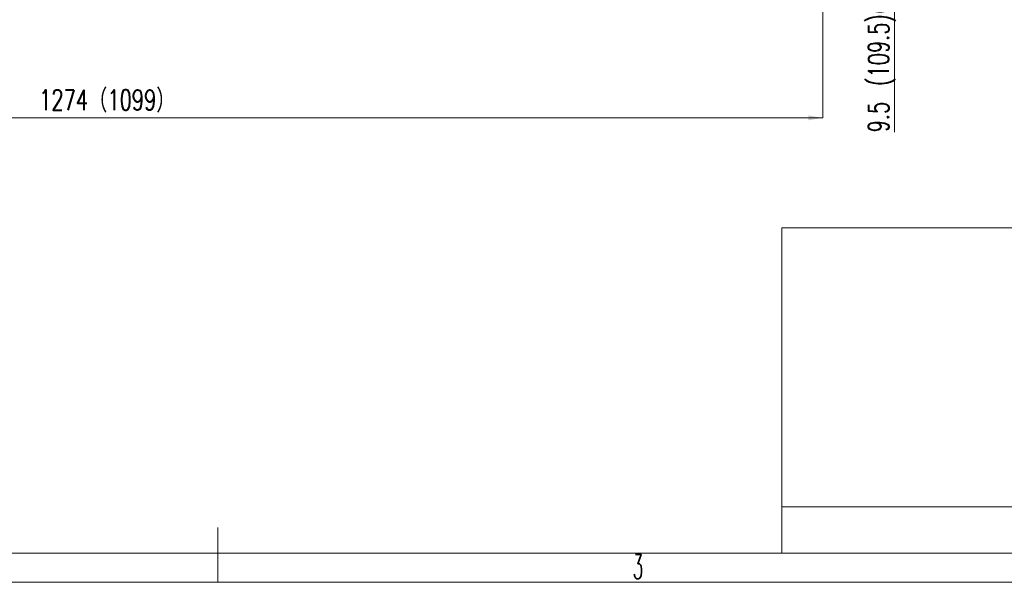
# Model space of a CAD drawing. Header units: millimetres. Extents: x 0 to 595, y 0 to 420.
# Tile 6 of 16: x 263 to 432, y 0 to 97. Entities that reach past the tile are written whole.
import ezdxf

# ---------------------------------------------------------------- set-up
doc = ezdxf.new("R2010")
doc.units = ezdxf.units.MM
doc.layers.get('0').update_dxf_attribs({"lineweight": 18})
doc.layers.add('10', color=7, linetype='Continuous', lineweight=18)
doc.styles.add('SLDTEXTSTYLE0', font='txt.shx', dxfattribs={"width": 0.49})
doc.styles.add('SLDTEXTSTYLE2', font='txt.shx', dxfattribs={"width": 0.7})
doc.dimstyles.new('SLDDIMSTYLE0', dxfattribs={"dimtxt": 3.5, "dimasz": 2.5, "dimexe": 0, "dimexo": 0.0625, "dimgap": 0.875, "dimtad": 1, "dimlfac": 5, "dimrnd": 1e-09, "dimzin": 12, "dimdsep": 46, "dimtxsty": 'SLDTEXTSTYLE2', "dimcen": 0.09, "dimdle": 5, "dimadec": 0, "dimazin": 3, "dimtfac": 1, "dimtofl": 0, "dimtmove": 0, "dimatfit": 3, "dimfxl": 0, "dimfrac": 2, "dimtolj": 1, "dimarcsym": 0})
doc.dimstyles.new('SLDDIMSTYLE2', dxfattribs={"dimtxt": 3.5, "dimasz": 2.5, "dimexe": 0, "dimexo": 0.0625, "dimgap": 0.875, "dimtad": 1, "dimdec": 1, "dimlfac": 5, "dimrnd": 1e-09, "dimzin": 12, "dimdsep": 46, "dimtxsty": 'SLDTEXTSTYLE2', "dimcen": 0.09, "dimdle": 5, "dimadec": 0, "dimazin": 3, "dimtfac": 1, "dimtdec": 1, "dimtmove": 0, "dimatfit": 0, "dimfxl": 0, "dimfrac": 2, "dimtolj": 1, "dimarcsym": 0})

# ---------------------------------------------------------------- blocks, each defined once
blk = doc.blocks.new('*X9')
at = {"layer": '10'}
for points in [[(413.4, 113.99), (413.7, 116.49), (413.1, 116.49)], [(413.4, 112.09), (413.1, 109.59), (413.7, 109.59)]]:
    blk.add_hatch(color=256, dxfattribs=at).paths.add_polyline_path(points, flags=0)
for p, q in [((413.4, 113.99), (413.4, 119.99)), ((402.52, 113.99), (413.9, 113.99)), ((413.4, 113.99), (413.4, 112.09)), ((388.18, 112.09), (413.9, 112.09)), ((413.4, 112.09), (413.4, 77.43))]:
    blk.add_line(p, q, dxfattribs=at)
at = {"layer": '10', "char_height": 3.5, "attachment_point": 1, "rotation": 90, "style": 'SLDTEXTSTYLE2'}
for s, insert, width in [('(109.5)(209.5)', (408.89, 85.4), 34.3), ('9.5', (408.89, 77.43), 7)]:
    blk.add_mtext(s, dxfattribs=dict(at, insert=insert, width=width))
blk = doc.blocks.new('*X10')
at = {"layer": '10', "linetype": 'Continuous'}
for points in [[(146.28, 79.92), (148.78, 80.34), (148.78, 79.51)], [(401.08, 79.92), (398.58, 80.34), (398.58, 79.51)]]:
    blk.add_hatch(color=0, dxfattribs=at).paths.add_polyline_path(points, flags=0)
at = {"layer": '10', "color": 0, "linetype": 'Continuous'}
for p, q in [((401.08, 179.63), (401.08, 79.92)), ((146.28, 129.11), (146.28, 79.92)), ((146.28, 79.92), (401.08, 79.92))]:
    blk.add_line(p, q, dxfattribs=at)
at = {"layer": '10', "color": 0, "insert": (278.02, 82.79), "char_height": 3.5, "width": 35.8906, "attachment_point": 5, "style": 'SLDTEXTSTYLE2'}
blk.add_mtext('1274（1099）', dxfattribs=at)

msp = doc.modelspace()

# ---------------------------------------------------------------- linework, layer by layer
at = {"color": 7, "linetype": 'Continuous', "lineweight": 15}
for p, q in [((494, 61), (394, 61)), ((394, 61), (394, 5)), ((494, 13), (394, 13)), ((25, 5), (409, 5)), ((409, 5), (589, 5)), ((414, 5), (589, 5))]:
    msp.add_line(p, q, dxfattribs=at)
at = {"color": 7, "linetype": 'Continuous', "lineweight": 0}
msp.add_line((0, 0), (594, 0), dxfattribs=at)
at = {"layer": '10'}
for q in [(297, 9.4216), (297, 0)]:
    msp.add_line((297, 5), q, dxfattribs=at)

# ---------------------------------------------------------------- texts
at = {"layer": '10', "color": 7, "insert": (369.2638, 4.811), "char_height": 4.2333, "width": 1.778, "attachment_point": 2, "style": 'SLDTEXTSTYLE0'}
msp.add_mtext('3', dxfattribs=at)

# ---------------------------------------------------------------- dimensions: what is measured, and where the dimension line sits
at = {"layer": '10'}
dim = msp.add_linear_dim(base=(401.0817, 79.9224), p1=(146.2817, 129.1732), p2=(401.0817, 179.6932), angle=0, dimstyle='SLDDIMSTYLE0', override={"dimpost": '（1099）', "dimsah": 1, "dimtzin": 12}, dxfattribs=at)
dim.commit()
dim.dimension.update_dxf_attribs({"geometry": '*X10', "text_midpoint": (278.0166, 82.7905), "dimtype": 160})
dim = msp.add_linear_dim(base=(413.4028, 112.0932), p1=(402.5235, 113.9932), p2=(388.1817, 112.0932), angle=90, text='<>(109.5)(209.5)', dimstyle='SLDDIMSTYLE2', override={"dimsah": 1, "dimtzin": 12}, dxfattribs=at)
dim.commit()
dim.dimension.update_dxf_attribs({"geometry": '*X9', "text_midpoint": (413.4028, 93.9921), "dimtype": 160})

doc.saveas('drawing.dxf')
